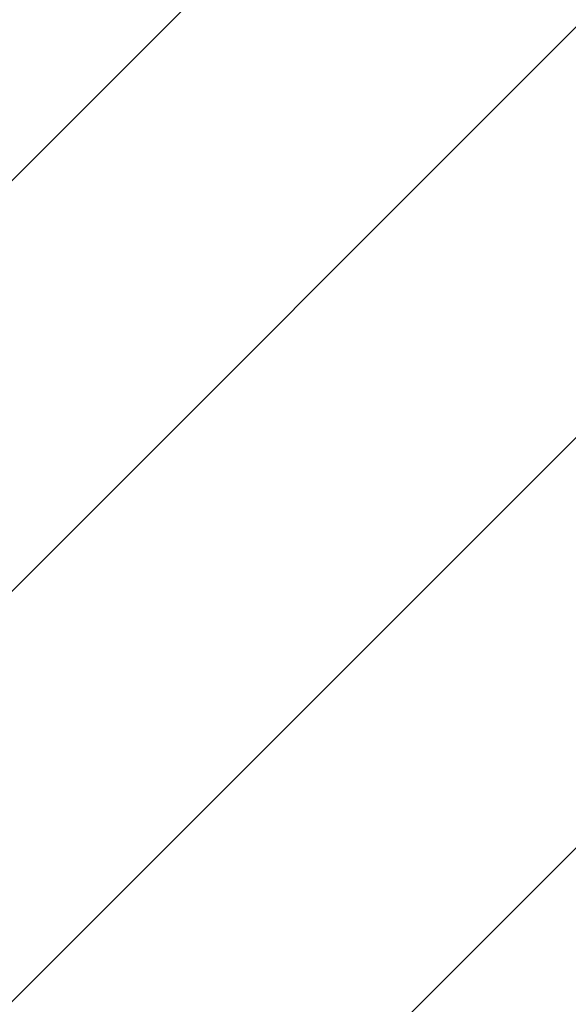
# Paper-space layout 'SUBMITTAL_E2H_2_1' of a CAD drawing. Header units: millimetres. Extents: x 0 to 841, y 0 to 594.
# Tile 8 of 67: x 112.79 to 114.68, y 166.5 to 169.89. Entities that reach past the tile are written whole.
import ezdxf

# ---------------------------------------------------------------- set-up
doc = ezdxf.new("R2010")
doc.units = ezdxf.units.MM
doc.header["$LTSCALE"] = 46.255
doc.layers.get('0').update_dxf_attribs({"linetype": 'CONTINUOUS'})
doc.styles.get("Standard").update_dxf_attribs({"font": 'txt', "width": 0.725})
doc.dimstyles.new('DIMSTYLE_1', dxfattribs={"dimtxt": 3.5, "dimasz": 4.8, "dimexe": 3.2, "dimexo": 1.6, "dimgap": 1.75, "dimtad": 0, "dimtih": 1, "dimtoh": 1, "dimdec": 1, "dimzin": 0, "dimdsep": 46, "dimtxsty": 'STANDARD', "dimblk": 'CLOSED', "dimblk1": 'CLOSED', "dimblk2": 'CLOSED', "dimcen": 0.09, "dimadec": 0, "dimazin": 0, "dimtp": 0.4, "dimtm": 0.4, "dimtfac": 1, "dimtdec": 1, "dimtofl": 0, "dimtmove": 0, "dimatfit": 3, "dimldrblk": 'CLOSED', "dimfxl": 1, "dimtolj": 1, "dimtzin": 0, "dimarcsym": 0})
doc.dimstyles.new('DIMSTYLE_3', dxfattribs={"dimtxt": 3.5, "dimasz": 4.8, "dimexe": 3.2, "dimexo": 1.6, "dimgap": 1.75, "dimtad": 0, "dimtih": 1, "dimtoh": 1, "dimdec": 1, "dimzin": 0, "dimdsep": 46, "dimtxsty": 'STANDARD', "dimblk": 'CLOSED', "dimblk1": 'CLOSED', "dimblk2": 'CLOSED', "dimcen": 0.09, "dimadec": 0, "dimazin": 0, "dimtp": 0.5, "dimtm": 0.5, "dimtfac": 1, "dimtdec": 1, "dimtofl": 0, "dimtmove": 0, "dimatfit": 3, "dimldrblk": 'CLOSED', "dimfxl": 1, "dimtolj": 1, "dimtzin": 0, "dimarcsym": 0})

# ---------------------------------------------------------------- blocks, each defined once
blk = doc.blocks.new('*D39')
at = {"color": 2, "linetype": 'CONTINUOUS'}
for p, q in [((105.3226431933, 187.0594612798), (101.8403923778, 200.0553982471)), ((111.722789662, 163.1737894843), (105.3226431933, 187.0594612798)), ((88.6845306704, 157.4733052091), (69.1660031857, 157.4733052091)), ((112.3741040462, 157.4733052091), (88.6845306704, 157.4733052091))]:
    blk.add_line(p, q, dxfattribs=at)
for points in [[(98.3650756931, 194.6929682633), (102.6686133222, 196.964435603), (97.8610072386, 196.2114922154), (98.3650756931, 194.6929682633)], [(71.8489906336, 162.3119721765), (72.3660031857, 157.4733052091), (73.4462346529, 162.2181023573), (71.8489906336, 162.3119721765)]]:
    blk.add_lwpolyline(points, dxfattribs=at)
for start, end in [(105.000000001, 132.0102912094), (145.1234989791, 180)]:
    blk.add_arc((113.2502298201, 157.4733052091), 40.8842266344, start, end, dxfattribs=at)
at = {"color": 2, "linetype": 'CONTINUOUS', "insert": (82.4428640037, 186.1012924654), "char_height": 3.5, "width": 12.4833333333, "attachment_point": 2, "line_spacing_factor": 0.9}
blk.add_mtext('75.0\\Fgdt;{\\Fgdt;~}', dxfattribs=at)
blk = doc.blocks.new('_CLOSED')
at = {"color": 0, "linetype": 'BYBLOCK'}
for p, q in [((0, 0), (-1, 0.1666666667)), ((-1, 0.1666666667), (-1, -0.1666666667)), ((-1, -0.1666666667), (0, 0)), ((-1, 0), (0, 0))]:
    blk.add_line(p, q, dxfattribs=at)
blk = doc.blocks.new('*D42')
at = {"color": 2, "linetype": 'CONTINUOUS'}
for p, q in [((91.6700745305, 252.9540907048), (91.6700745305, 257.9040907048)), ((200.5303540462, 252.9540907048), (200.5303540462, 257.9040907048)), ((91.6700745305, 254.7040907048), (136.7377142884, 254.7040907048)), ((200.5303540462, 254.7040907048), (147.8502142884, 254.7040907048)), ((91.6700745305, 239.6163708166), (91.6700745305, 252.9540907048)), ((200.5303540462, 157.5233052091), (200.5303540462, 252.9540907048))]:
    blk.add_line(p, q, dxfattribs=at)
at = {"color": 2, "linetype": 'CONTINUOUS', "xscale": 4.8, "yscale": 4.8, "zscale": 4.8, "rotation": 180}
blk.add_blockref('_CLOSED', (91.6700745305, 254.7040907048), dxfattribs=at)
at = {"color": 2, "linetype": 'CONTINUOUS', "xscale": 4.8, "yscale": 4.8, "zscale": 4.8}
blk.add_blockref('_CLOSED', (200.5303540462, 254.7040907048), dxfattribs=at)
at = {"color": 2, "linetype": 'CONTINUOUS', "insert": (142.2939642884, 256.4540907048), "char_height": 3.5, "width": 15.225, "attachment_point": 2, "line_spacing_factor": 0.9}
blk.add_mtext('871\\P[34.3]', dxfattribs=at)
blk = doc.blocks.new('*D43')
at = {"color": 2, "linetype": 'CONTINUOUS'}
for p, q in [((63.790818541, 239.0519462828), (56.784568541, 239.0519462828)), ((59.984568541, 239.0519462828), (59.984568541, 201.762625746)), ((90.9164759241, 239.0519462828), (63.790818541, 239.0519462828)), ((59.984568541, 157.4733052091), (59.984568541, 189.512625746)), ((63.790818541, 157.4733052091), (56.784568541, 157.4733052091)), ((112.9928540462, 157.4733052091), (63.790818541, 157.4733052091))]:
    blk.add_line(p, q, dxfattribs=at)
at = {"color": 2, "linetype": 'CONTINUOUS', "xscale": 4.8, "yscale": 4.8, "zscale": 4.8}
for p, rotation in [((59.984568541, 239.0519462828), 90), ((59.984568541, 157.4733052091), 270)]:
    blk.add_blockref('_CLOSED', p, dxfattribs=dict(at, rotation=rotation))
at = {"color": 2, "linetype": 'CONTINUOUS', "insert": (59.984568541, 200.012625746), "char_height": 3.5, "width": 15.225, "attachment_point": 2, "line_spacing_factor": 0.9}
blk.add_mtext('653\\P[25.7]', dxfattribs=at)

psp = doc.layouts.new('SUBMITTAL_E2H_2_1')

# ---------------------------------------------------------------- hatches: boundary and pattern name
at = {"linetype": 'CONTINUOUS'}
h = psp.add_hatch(dxfattribs=at)
h.set_pattern_fill('doorswing', color=2, angle=45, style=0, pattern_type=0)
h.set_pattern_definition([(45, (0, 0), (-0.7071067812, 0.7071067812), [])])
edge = h.paths.add_edge_path()
edge.add_arc((115.9591540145, 154.1965202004), 84.5915298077, 359.8699776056, 106.1287594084)
edge.add_line((113.6083141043, 154.0045552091), (200.5504660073, 154.0045552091))
edge.add_line((113.6083141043, 154.0045552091), (92.1201595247, 234.199439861))
edge.add_arc((92.96655203, 234.4262300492), 0.875, 116.3926077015, 195)
edge.add_line((92.5775973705, 235.2100280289), (92.4598911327, 235.4585135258))

# ---------------------------------------------------------------- linework, layer by layer
at = {"color": 2, "linetype": 'CONTINUOUS'}
psp.add_arc((115.9591540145, 154.1965202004), 84.5915298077, 359.8699776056, 106.1287594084, dxfattribs=at)
at = {"color": 7, "linetype": 'CONTINUOUS'}
psp.add_arc((115.9591540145, 154.1965202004), 84.5915298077, 359.8699776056, 106.1287594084, dxfattribs=at)

# ---------------------------------------------------------------- dimensions: what is measured, and where the dimension line sits
at = {"color": 2, "linetype": 'CONTINUOUS'}
for base, p1, p2, angle, text, picture, middle in [((91.6700745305, 254.7040907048), (200.5303540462, 155.9233052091), (91.6700745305, 238.0163708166), 180, '871\\P[34.3]', '*D42', (142.2939642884, 252.0790907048)), ((59.984568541, 239.0519462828), (114.5928540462, 157.4733052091), (92.5164759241, 239.0519462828), 90, '653\\P[25.7]', '*D43', (59.984568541, 195.637625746))]:
    dim = psp.add_linear_dim(base=base, p1=p1, p2=p2, angle=angle, text=text, dimstyle='DIMSTYLE_1', dxfattribs=at)
    dim.commit()
    dim.dimension.update_dxf_attribs({"geometry": picture, "text_midpoint": middle, "dimtype": 160})
dim = psp.add_angular_dim_2l(base=(80.8145920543, 182.3620454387), line1=((112.2427162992, 161.2333968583), (112.1369001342, 161.6283081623)), line2=((114.3829463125, 157.4733052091), (113.9741040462, 157.4733052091)), text='75.0%%d', dimstyle='DIMSTYLE_3', dxfattribs=at)
dim.commit()
dim.dimension.update_dxf_attribs({"geometry": '*D39', "text_midpoint": (82.4428640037, 184.3512924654), "dimtype": 162})

doc.saveas('drawing.dxf')
